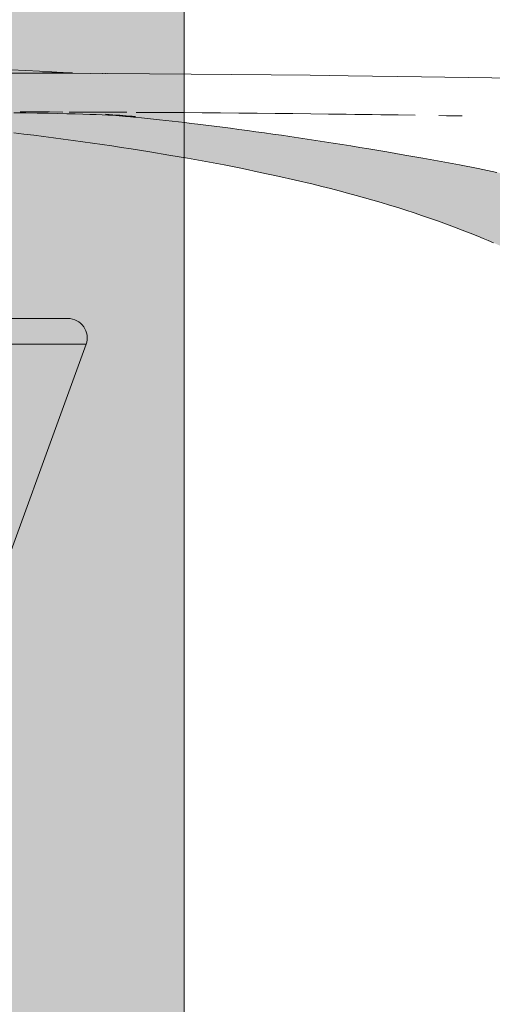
# Model space of a CAD drawing. Header units: millimetres. Extents: x 1567 to 2756, y -116 to 725.
# Tile 188 of 256: x 1649.583 to 1650.56, y 620.901 to 622.939. Entities that reach past the tile are written whole.
import ezdxf

# ---------------------------------------------------------------- set-up
doc = ezdxf.new("R2010")
doc.units = ezdxf.units.MM
doc.layers.add('Ech.1_50', color=7, linetype='Continuous')

msp = doc.modelspace()

# ---------------------------------------------------------------- hatches: boundary and pattern name
at = {"layer": 'Ech.1_50', "linetype": 'Continuous', "lineweight": 5, "true_color": 0xeaddd7, "transparency": 33554687}
msp.add_hatch(color=254, dxfattribs=at).paths.add_polyline_path([(1648.9254, 631.0782), (1648.923, 631.0782), (1648.923, 611.4782), (1649.923, 611.4782), (1649.923, 630.3797), (1648.9254, 631.0782)])
at = {"layer": 'Ech.1_50', "linetype": 'Continuous', "lineweight": 5, "true_color": 0xb9b9b9, "transparency": 33554687}
for points in [[(1648.8205, 622.8292), (1648.8353, 622.8292), (1648.933, 622.8291), (1649.1266, 622.8289), (1649.3156, 622.8287), (1649.4082, 622.8286), (1649.4989, 622.8284), (1649.5891, 622.8282), (1649.6118, 622.8281), (1649.5904, 622.8282), (1649.6703, 622.8301), (1649.6497, 622.8313), (1649.624, 622.8326), (1649.5957, 622.8339), (1649.5653, 622.835), (1649.5346, 622.8359), (1649.504, 622.8366), (1649.4766, 622.8371), (1649.4538, 622.8374), (1649.4327, 622.8376), (1649.403, 622.8377), (1649.3743, 622.8377), (1649.3478, 622.8376), (1649.3231, 622.8375), (1649.3001, 622.8373), (1649.2728, 622.837), (1649.2458, 622.8366), (1649.2198, 622.8363), (1649.1945, 622.8359), (1649.1695, 622.8354), (1649.1449, 622.835), (1649.1207, 622.8346), (1649.0733, 622.8337), (1649.0492, 622.8333), (1649.0247, 622.8329), (1648.9999, 622.8325), (1648.9764, 622.8321), (1648.9527, 622.8317), (1648.9284, 622.8314), (1648.9036, 622.831), (1648.8779, 622.8307), (1648.8513, 622.8304), (1648.8239, 622.8302), (1648.7957, 622.8299), (1648.7957, 622.8295), (1648.8205, 622.8292)], [(1649.545, 622.7469), (1649.5181, 622.7466, -0.246718), (1649.5677, 622.7052), (1649.5709, 622.7048), (1649.5916, 622.7023), (1649.6124, 622.6998), (1649.6328, 622.6972), (1649.6531, 622.6945), (1649.6734, 622.6919), (1649.6937, 622.6892), (1649.7139, 622.6864), (1649.7339, 622.6836), (1649.7539, 622.6807), (1649.7738, 622.6777), (1649.7937, 622.6747), (1649.8135, 622.6718), (1649.8525, 622.6654), (1649.8913, 622.659), (1649.9299, 622.6524), (1649.9682, 622.6456), (1650.0061, 622.6384), (1650.0434, 622.6309), (1650.0804, 622.6231), (1650.117, 622.615), (1650.1534, 622.6068), (1650.1897, 622.5985), (1650.2075, 622.594), (1650.2254, 622.5895), (1650.2432, 622.5849), (1650.2609, 622.5803), (1650.2784, 622.5755), (1650.2958, 622.5706), (1650.3131, 622.5656), (1650.3303, 622.5605), (1650.3474, 622.5553), (1650.3645, 622.5502), (1650.3815, 622.5447), (1650.3985, 622.5391), (1650.4154, 622.5335), (1650.4322, 622.5278), (1650.4489, 622.5219), (1650.4654, 622.5159), (1650.4817, 622.5098), (1650.4979, 622.5035), (1650.5141, 622.4972), (1650.5302, 622.4909), (1650.5409, 622.4864), (1650.5516, 622.4819), (1650.5623, 622.4774), (1650.5729, 622.4728), (1650.5834, 622.4682), (1650.5939, 622.4634), (1650.6042, 622.4586), (1650.6145, 622.4538), (1650.6248, 622.4489), (1650.6351, 622.444), (1650.6402, 622.4414), (1650.6454, 622.4389), (1650.6506, 622.4363), (1650.6558, 622.4337), (1650.6609, 622.4311), (1650.6661, 622.4284), (1650.6712, 622.4258), (1650.6762, 622.4231), (1650.6813, 622.4204), (1650.6864, 622.4177), (1650.694, 622.4136), (1650.7015, 622.4094), (1650.7091, 622.4052), (1650.7166, 622.401), (1650.7241, 622.3967), (1650.7315, 622.3924), (1650.7389, 622.3881), (1650.7462, 622.3837), (1650.7535, 622.3793), (1650.7608, 622.3748), (1650.7681, 622.3702), (1650.7755, 622.3656), (1650.7828, 622.3609), (1650.79, 622.3562), (1650.7972, 622.3515), (1650.8044, 622.3467), (1650.8115, 622.3419), (1650.8185, 622.337), (1650.8256, 622.3321), (1650.8326, 622.3272), (1650.8378, 622.3234), (1650.8431, 622.3196), (1650.8483, 622.3157), (1650.8536, 622.3119), (1650.8587, 622.308), (1650.8639, 622.3041), (1650.869, 622.3002), (1650.8741, 622.2962), (1650.8792, 622.2923), (1650.8843, 622.2883), (1650.8851, 622.2876), (1650.886, 622.2869), (1650.8869, 622.2862), (1650.8878, 622.2855), (1650.8887, 622.2848), (1650.8895, 622.2841), (1650.8904, 622.2834), (1650.8913, 622.2827), (1650.8922, 622.282), (1650.893, 622.2813), (1650.8939, 622.2806), (1650.8948, 622.2799), (1650.8957, 622.2792), (1650.8965, 622.2785), (1650.8974, 622.2778), (1650.8983, 622.2771), (1650.8991, 622.2763), (1650.9, 622.2756), (1650.9009, 622.2749), (1650.9017, 622.2742), (1650.9085, 622.2686), (1650.9152, 622.2629), (1650.922, 622.2573), (1650.9288, 622.2517), (1650.9356, 622.246), (1650.9425, 622.2404), (1650.9495, 622.2347), (1650.9564, 622.2291), (1650.9634, 622.2235), (1650.9704, 622.2178), (1650.981, 622.2094), (1650.9822, 622.2085), (1650.9835, 622.2075), (1650.9847, 622.2065), (1650.9859, 622.2056), (1650.9872, 622.2046), (1650.9884, 622.2036), (1650.9897, 622.2027), (1650.9909, 622.2017), (1650.9921, 622.2007), (1650.9934, 622.1998), (1650.9946, 622.1988), (1650.9959, 622.1978), (1650.9971, 622.1969), (1650.9984, 622.1959), (1650.9996, 622.1949), (1651.0009, 622.194), (1651.0021, 622.193), (1651.0034, 622.192), (1651.0046, 622.1911), (1651.0059, 622.1901), (1651.0068, 622.1894), (1651.0077, 622.1887), (1651.0086, 622.1881), (1651.0095, 622.1874), (1651.0104, 622.1867), (1651.0113, 622.186), (1651.0122, 622.1853), (1651.0131, 622.1846), (1651.014, 622.184), (1651.0149, 622.1833), (1651.0158, 622.1826), (1651.0167, 622.1819), (1651.0176, 622.1812), (1651.0185, 622.1805), (1651.0194, 622.1799), (1651.0203, 622.1792), (1651.0212, 622.1785), (1651.0221, 622.1778), (1651.0231, 622.1771), (1651.024, 622.1764), (1651.0246, 622.176), (1651.0252, 622.1755), (1651.0259, 622.175), (1651.0265, 622.1745), (1651.0272, 622.174), (1651.0278, 622.1736), (1651.0285, 622.1731), (1651.0291, 622.1726), (1651.0297, 622.1721), (1651.0304, 622.1717), (1651.031, 622.1712), (1651.0317, 622.1707), (1651.0323, 622.1702), (1651.033, 622.1697), (1651.0336, 622.1693), (1651.0343, 622.1688), (1651.0349, 622.1683), (1651.0356, 622.1678), (1651.0362, 622.1674), (1651.0369, 622.1669), (1651.0459, 622.1647), (1651.0549, 622.1626), (1651.0639, 622.1605), (1651.0729, 622.1584), (1651.0819, 622.1563), (1651.0909, 622.1542), (1651.0998, 622.1521), (1651.1087, 622.1501), (1651.1176, 622.148), (1651.1265, 622.146), (1651.1312, 622.1534), (1651.1359, 622.1607), (1651.1406, 622.1681), (1651.1453, 622.1754), (1651.15, 622.1826), (1651.1548, 622.1898), (1651.1595, 622.197), (1651.1643, 622.2041), (1651.1691, 622.2112), (1651.1764, 622.2219), (1651.1847, 622.2337), (1651.1905, 622.2419), (1651.1963, 622.2501), (1651.2021, 622.2582), (1651.2079, 622.2663), (1651.2138, 622.2742), (1651.2197, 622.2821), (1651.2257, 622.2899), (1651.2316, 622.2977), (1651.2376, 622.3055), (1651.2479, 622.3184), (1651.2582, 622.3313), (1651.2686, 622.344), (1651.2727, 622.349), (1651.2789, 622.3567), (1651.2813, 622.3595), (1651.2895, 622.369), (1651.3001, 622.381), (1651.3107, 622.393), (1651.3183, 622.4012), (1651.3214, 622.4046), (1651.3277, 622.4113), (1651.3217, 622.4136), (1651.3107, 622.4177), (1651.3034, 622.4204), (1651.2961, 622.4231), (1651.2889, 622.4258), (1651.2816, 622.4284), (1651.2743, 622.4311), (1651.267, 622.4337), (1651.2597, 622.4363), (1651.2525, 622.4389), (1651.2452, 622.4414), (1651.2379, 622.444), (1651.2237, 622.4489), (1651.2095, 622.4538), (1651.1953, 622.4586), (1651.1811, 622.4634), (1651.1669, 622.4682), (1651.1527, 622.4728), (1651.1385, 622.4774), (1651.1244, 622.4819), (1651.1102, 622.4864), (1651.096, 622.4909), (1651.0751, 622.4972), (1651.0543, 622.5035), (1651.0334, 622.5098), (1651.0126, 622.5159), (1650.9918, 622.5219), (1650.971, 622.5278), (1650.9502, 622.5335), (1650.9295, 622.5391), (1650.9088, 622.5447), (1650.8881, 622.5502), (1650.8678, 622.5553), (1650.8476, 622.5605), (1650.8273, 622.5656), (1650.8071, 622.5706), (1650.787, 622.5755), (1650.7669, 622.5803), (1650.7468, 622.5849), (1650.7268, 622.5895), (1650.7069, 622.594), (1650.6869, 622.5985), (1650.6477, 622.6068), (1650.6085, 622.615), (1650.5696, 622.6231), (1650.5308, 622.6309), (1650.4924, 622.6384), (1650.4544, 622.6456), (1650.4167, 622.6524), (1650.3792, 622.659), (1650.3419, 622.6654), (1650.3047, 622.6718), (1650.2863, 622.6747), (1650.2679, 622.6777), (1650.2496, 622.6807), (1650.2314, 622.6836), (1650.2133, 622.6864), (1650.1953, 622.6892), (1650.1774, 622.6919), (1650.1596, 622.6945), (1650.1419, 622.6972), (1650.1241, 622.6998), (1650.1065, 622.7023), (1650.0889, 622.7048), (1650.0713, 622.7073), (1650.0538, 622.7097), (1650.0365, 622.712), (1650.0192, 622.7143), (1650.0021, 622.7165), (1649.9851, 622.7187), (1649.9682, 622.7208), (1649.9513, 622.7229), (1649.9379, 622.7245), (1649.9246, 622.7261), (1649.9114, 622.7276), (1649.8983, 622.7291), (1649.8853, 622.7305), (1649.8724, 622.7319), (1649.8598, 622.7333), (1649.8472, 622.7346), (1649.8347, 622.7358), (1649.8222, 622.7371), (1649.8188, 622.7374), (1649.8154, 622.7377), (1649.812, 622.7381), (1649.8086, 622.7384), (1649.8053, 622.7387), (1649.802, 622.739), (1649.7987, 622.7393), (1649.7954, 622.7396), (1649.7924, 622.7399), (1649.7889, 622.7402), (1649.7754, 622.7413), (1649.7737, 622.7414), (1649.7652, 622.7417), (1649.7539, 622.7422), (1649.7416, 622.7426), (1649.7281, 622.7431), (1649.7135, 622.7436), (1649.6977, 622.7441), (1649.6806, 622.7445), (1649.6621, 622.745), (1649.6418, 622.7454), (1649.6196, 622.7458), (1649.5958, 622.7462), (1649.5709, 622.7466), (1649.545, 622.7469)], [(1649.7902, 622.7412), (1649.7769, 622.7417), (1649.7845, 622.7408), (1649.7927, 622.7403), (1649.8, 622.7399), (1649.802, 622.7398), (1649.8093, 622.7395), (1649.8033, 622.7401), (1649.7902, 622.7412)], [(1649.7896, 622.7409), (1649.7849, 622.7408), (1649.7994, 622.7401), (1649.7896, 622.7409)], [(1649.8027, 622.74), (1649.8004, 622.7399), (1649.7927, 622.7403), (1649.8025, 622.7398), (1649.8124, 622.7393), (1649.8027, 622.74)], [(1648.2888, 622.2674), (1649.7204, 622.2674, 0.520567), (1649.6831, 622.3207), (1648.2055, 622.3207), (1648.2865, 622.2689), (1648.2888, 622.2674)]]:
    msp.add_hatch(color=9, dxfattribs=at).paths.add_polyline_path(points)
at = {"layer": 'Ech.1_50', "linetype": 'Continuous', "lineweight": 5, "true_color": 0xe8e8e8, "transparency": 33554687}
h = msp.add_hatch(color=254, dxfattribs=at)
h.paths.add_polyline_path([(1645.5522, 621.6658), (1649.5014, 621.6658), (1649.7204, 622.2674), (1648.2888, 622.2674), (1648.3865, 622.2009), (1648.4879, 622.1275), (1648.5903, 622.0486), (1648.6493, 621.9573), (1648.6487, 621.9467), (1648.4685, 621.7615), (1648.4451, 621.7593), (1648.4202, 621.7595), (1648.4033, 621.7616), (1648.2642, 621.8382), (1648.2016, 621.8957), (1648.1371, 621.9519), (1648.0709, 622.007), (1648.0028, 622.0609), (1647.933, 622.1134), (1647.9264, 622.1181), (1647.8047, 622.119), (1647.7994, 622.1202), (1647.793, 622.1226), (1647.7848, 622.127), (1647.775, 622.1334), (1647.7638, 622.1413), (1647.7513, 622.1508), (1647.7376, 622.1618), (1647.7229, 622.174), (1647.7074, 622.1873), (1647.6911, 622.2015), (1647.6745, 622.2163), (1647.6576, 622.2314), (1647.6271, 622.2576), (1647.6156, 622.2674), (1644.7256, 622.2674), (1644.9446, 621.6658), (1645.5522, 621.6658)])
h.paths.add_polyline_path([(1645.5522, 621.6713), (1645.2338, 621.6713), (1645.5522, 621.6713), (1649.2122, 621.6713), (1649.2764, 621.6658), (1649.2522, 621.6658), (1649.2122, 621.6713), (1645.5522, 621.6713), (1645.2338, 621.6713), (1645.5522, 621.6713)])

# ---------------------------------------------------------------- linework, layer by layer
at = {"layer": 'Ech.1_50', "color": 250, "linetype": 'Continuous', "lineweight": 5}
for p, q in [((1649.7657, 622.8275), (1649.6118, 622.8281)), ((1649.7302, 622.8277), (1649.6228, 622.8281)), ((1649.6732, 622.8299), (1649.6703, 622.8301)), ((1649.6851, 622.8292), (1649.6732, 622.8299)), ((1649.6819, 622.8293), (1649.6778, 622.8294)), ((1649.6921, 622.8292), (1649.6819, 622.8293)), ((1649.7549, 622.8276), (1649.7542, 622.8276)), ((1649.7583, 622.8276), (1649.7583, 622.8276)), ((1649.7605, 622.8276), (1649.7602, 622.8276)), ((1649.9374, 622.8265), (1649.7657, 622.8275)), ((1650.1031, 622.825), (1649.9374, 622.8265)), ((1650.1835, 622.8242), (1650.1031, 622.825)), ((1650.2619, 622.8232), (1650.1835, 622.8242)), ((1650.4134, 622.821), (1650.2619, 622.8232)), ((1650.5592, 622.8186), (1650.4134, 622.821)), ((1650.7011, 622.8165), (1650.5592, 622.8186)), ((1649.5841, 622.7482), (1649.6045, 622.7482)), ((1649.5895, 622.7482), (1649.5895, 622.7482)), ((1649.6045, 622.7482), (1649.6452, 622.7481)), ((1649.6452, 622.7481), (1649.6721, 622.748)), ((1649.6854, 622.7479), (1649.7055, 622.7479)), ((1649.702, 622.7479), (1649.7027, 622.7479)), ((1649.7055, 622.7479), (1649.7254, 622.7478)), ((1649.7176, 622.7478), (1649.7289, 622.7478)), ((1649.7254, 622.7478), (1649.7454, 622.7477)), ((1649.7371, 622.7478), (1649.7404, 622.7477)), ((1649.7454, 622.7477), (1649.7652, 622.7476)), ((1649.7652, 622.7476), (1649.7849, 622.7475)), ((1649.7849, 622.7475), (1649.8046, 622.7474)), ((1649.8243, 622.7473), (1649.8439, 622.7472)), ((1649.8439, 622.7472), (1649.8828, 622.747)), ((1649.8828, 622.747), (1649.9215, 622.7467)), ((1649.9215, 622.7467), (1649.9601, 622.7464)), ((1649.9601, 622.7464), (1649.9984, 622.7461)), ((1649.9984, 622.7461), (1650.0363, 622.7458)), ((1650.0363, 622.7458), (1650.0739, 622.7455)), ((1649.7609, 622.7435), (1649.7755, 622.7424)), ((1649.8124, 622.7392), (1649.8156, 622.739)), ((1649.8133, 622.7393), (1649.8151, 622.7391)), ((1649.8151, 622.7391), (1649.8159, 622.7391)), ((1649.8156, 622.739), (1649.8187, 622.7388)), ((1649.8159, 622.7391), (1649.8175, 622.7389)), ((1649.8175, 622.7389), (1649.82, 622.7387)), ((1649.8187, 622.7388), (1649.8209, 622.7387)), ((1649.82, 622.7387), (1649.8216, 622.7386)), ((1649.8209, 622.7387), (1649.822, 622.7386)), ((1649.8216, 622.7386), (1649.8223, 622.7386)), ((1650.0739, 622.7455), (1650.1111, 622.7451)), ((1650.1111, 622.7451), (1650.148, 622.7447)), ((1650.148, 622.7447), (1650.1848, 622.7443)), ((1650.1848, 622.7443), (1650.2214, 622.7438)), ((1650.2214, 622.7438), (1650.2578, 622.7434)), ((1650.2578, 622.7434), (1650.276, 622.7431)), ((1650.276, 622.7431), (1650.294, 622.7429)), ((1650.294, 622.7429), (1650.312, 622.7426)), ((1650.312, 622.7426), (1650.3298, 622.7424)), ((1650.3298, 622.7424), (1650.3476, 622.7421)), ((1650.3476, 622.7421), (1650.3652, 622.7419)), ((1650.3652, 622.7419), (1650.4005, 622.7414)), ((1650.4493, 622.7406), (1650.4654, 622.7404)), ((1650.4654, 622.7404), (1650.4815, 622.7401)), ((1650.4815, 622.7401), (1650.4975, 622.7398))]:
    msp.add_line(p, q, dxfattribs=at)
at = {"layer": 'Ech.1_50', "color": 7, "linetype": 'Continuous', "lineweight": 5}
for points in [[(1648.9254, 631.0782), (1648.923, 631.0782), (1648.923, 611.4782), (1649.923, 611.4782), (1649.923, 630.3797), (1648.9254, 631.0782)], [(1649.7902, 622.7412), (1649.7769, 622.7417), (1649.7845, 622.7408), (1649.7927, 622.7403), (1649.8, 622.7399), (1649.802, 622.7398), (1649.8093, 622.7395), (1649.8033, 622.7401), (1649.7902, 622.7412)], [(1649.7896, 622.7409), (1649.7849, 622.7408), (1649.7994, 622.7401), (1649.7896, 622.7409)], [(1649.8027, 622.74), (1649.8004, 622.7399), (1649.7927, 622.7403), (1649.8025, 622.7398), (1649.8124, 622.7393), (1649.8027, 622.74)]]:
    msp.add_lwpolyline(points, close=True, dxfattribs=at)
for points in [[(1649.4989, 622.8284), (1649.5891, 622.8282), (1649.6118, 622.8281), (1649.5904, 622.8282), (1649.6703, 622.8301), (1649.6497, 622.8313), (1649.624, 622.8326), (1649.5957, 622.8339), (1649.5653, 622.835)], [(1650.5696, 622.6231), (1650.5308, 622.6309), (1650.4924, 622.6384), (1650.4544, 622.6456), (1650.4167, 622.6524), (1650.3792, 622.659), (1650.3419, 622.6654), (1650.3047, 622.6718), (1650.2863, 622.6747), (1650.2679, 622.6777), (1650.2496, 622.6807), (1650.2314, 622.6836), (1650.2133, 622.6864), (1650.1953, 622.6892), (1650.1774, 622.6919), (1650.1596, 622.6945), (1650.1419, 622.6972), (1650.1241, 622.6998), (1650.1065, 622.7023), (1650.0889, 622.7048), (1650.0713, 622.7073), (1650.0538, 622.7097), (1650.0365, 622.712), (1650.0192, 622.7143), (1650.0021, 622.7165), (1649.9851, 622.7187), (1649.9682, 622.7208), (1649.9513, 622.7229), (1649.9379, 622.7245), (1649.9246, 622.7261), (1649.9114, 622.7276), (1649.8983, 622.7291), (1649.8853, 622.7305), (1649.8724, 622.7319), (1649.8598, 622.7333), (1649.8472, 622.7346), (1649.8347, 622.7358), (1649.8222, 622.7371), (1649.8188, 622.7374), (1649.8154, 622.7377), (1649.812, 622.7381), (1649.8086, 622.7384), (1649.8053, 622.7387), (1649.802, 622.739), (1649.7987, 622.7393), (1649.7954, 622.7396), (1649.7924, 622.7399), (1649.7889, 622.7402), (1649.7754, 622.7413), (1649.7737, 622.7414), (1649.7652, 622.7417), (1649.7539, 622.7422), (1649.7416, 622.7426), (1649.7281, 622.7431), (1649.7135, 622.7436), (1649.6977, 622.7441), (1649.6806, 622.7445), (1649.6621, 622.745), (1649.6418, 622.7454), (1649.6196, 622.7458), (1649.5958, 622.7462), (1649.5709, 622.7466)], [(1649.5709, 622.7048), (1649.5916, 622.7023), (1649.6124, 622.6998), (1649.6328, 622.6972), (1649.6531, 622.6945), (1649.6734, 622.6919), (1649.6937, 622.6892), (1649.7139, 622.6864), (1649.7339, 622.6836), (1649.7539, 622.6807), (1649.7738, 622.6777), (1649.7937, 622.6747), (1649.8135, 622.6718), (1649.8525, 622.6654), (1649.8913, 622.659), (1649.9299, 622.6524), (1649.9682, 622.6456), (1650.0061, 622.6384), (1650.0434, 622.6309), (1650.0804, 622.6231), (1650.117, 622.615), (1650.1534, 622.6068), (1650.1897, 622.5985), (1650.2075, 622.594), (1650.2254, 622.5895), (1650.2432, 622.5849), (1650.2609, 622.5803), (1650.2784, 622.5755), (1650.2958, 622.5706), (1650.3131, 622.5656), (1650.3303, 622.5605), (1650.3474, 622.5553), (1650.3645, 622.5502), (1650.3815, 622.5447), (1650.3985, 622.5391), (1650.4154, 622.5335), (1650.4322, 622.5278), (1650.4489, 622.5219), (1650.4654, 622.5159), (1650.4817, 622.5098), (1650.4979, 622.5035), (1650.5141, 622.4972), (1650.5302, 622.4909), (1650.5409, 622.4864), (1650.5516, 622.4819), (1650.5623, 622.4774)], [(1649.5014, 621.6658), (1649.7204, 622.2674), (1648.2888, 622.2674)]]:
    msp.add_lwpolyline(points, dxfattribs=at)
msp.add_lwpolyline([(1648.2888, 622.2674), (1649.7204, 622.2674, 0.520567), (1649.6831, 622.3207), (1648.2055, 622.3207), (1648.2865, 622.2689), (1648.2888, 622.2674)], format="xyb", close=True, dxfattribs=at)

doc.saveas('drawing.dxf')
